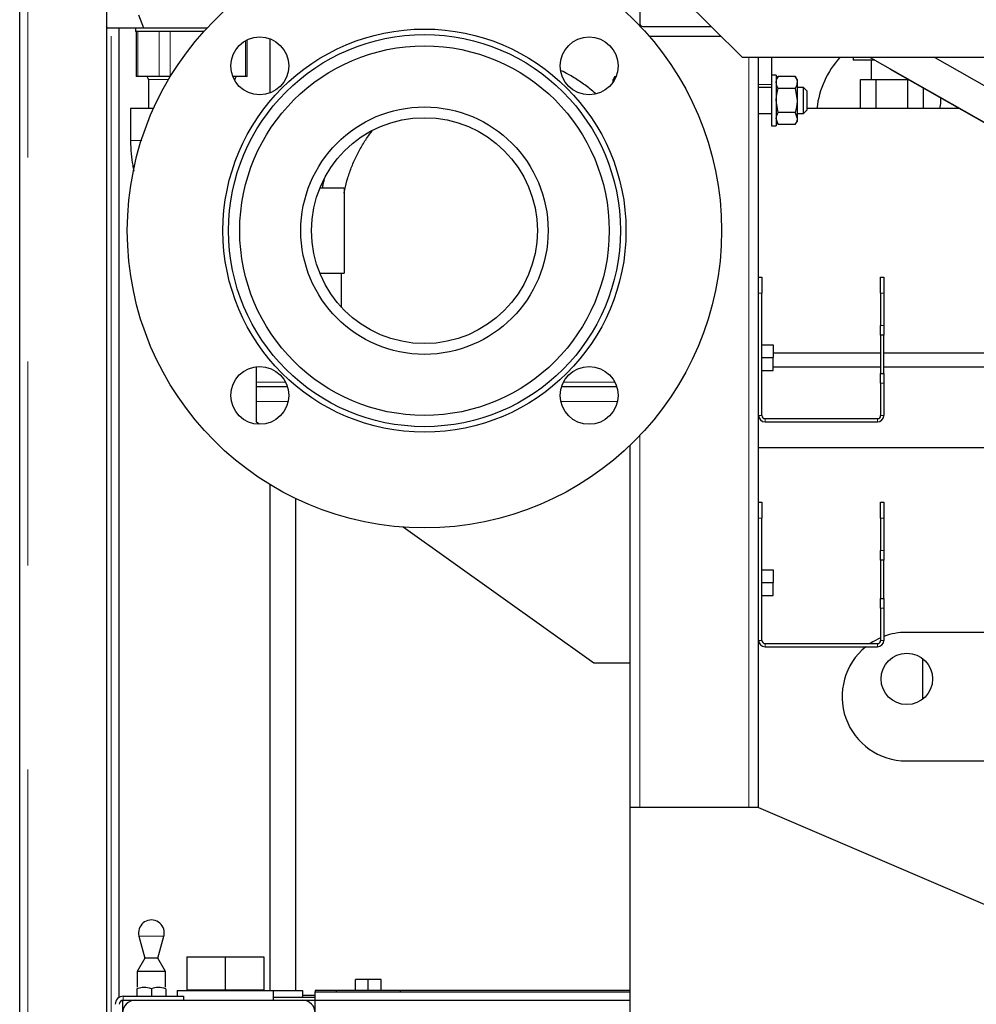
# Model space of a CAD drawing. Header units: millimetres. Extents: x 19 to 255, y 64 to 156.
# Tile 23 of 76: x 97 to 103, y 67 to 73. Entities that reach past the tile are written whole.
import ezdxf

# ---------------------------------------------------------------- set-up
doc = ezdxf.new("R2010")
doc.units = ezdxf.units.MM
doc.linetypes.add('PHANTOM', pattern=[12.7, 6.35, -1.27, 1.27, -1.27, 1.27, -1.27])

msp = doc.modelspace()

# ---------------------------------------------------------------- linework, layer by layer
at = {"color": 7, "linetype": 'Continuous', "lineweight": 25}
for p, q in [((96.9706, 66.7923), (96.9706, 93.9923)), ((97.5106, 93.4882), (97.5106, 66.7923)), ((100.8306, 73.8623), (100.8306, 73.2223)), ((100.9706, 73.5066), (101.4706, 73.0104)), ((97.7434, 73.1923), (97.7131, 73.2723)), ((97.5183, 73.1923), (97.5106, 73.2038)), ((97.7434, 73.1923), (97.5183, 73.1923)), ((97.5906, 67.1606), (97.5906, 73.1923)), ((97.6906, 73.1923), (97.6906, 73.1723)), ((98.1177, 73.1723), (97.6906, 73.1723)), ((97.695, 73.1723), (97.695, 72.8923)), ((98.136, 73.1923), (97.7434, 73.1923)), ((100.8506, 73.2023), (101.2772, 73.2023)), ((98.3862, 72.8923), (98.3862, 73.1193)), ((98.5306, 72.7899), (98.5306, 73.1254)), ((100.8901, 73.1423), (101.3377, 73.1423)), ((103.2766, 73.0104), (101.4706, 73.0104)), ((101.5706, 71.6423), (101.5706, 73.0104)), ((101.6506, 73.0104), (101.6506, 72.8993)), ((102.1605, 73.0104), (102.1605, 72.9933)), ((102.2946, 72.9933), (102.1605, 72.9933)), ((102.2646, 73.0104), (104.7084, 71.624)), ((102.2705, 72.9933), (102.2705, 72.8733)), ((102.6676, 73.0104), (103.2166, 72.6989)), ((102.3906, 72.9369), (104.7084, 71.6177)), ((97.7058, 72.8923), (97.695, 72.8923)), ((97.8386, 72.8923), (97.7058, 72.8923)), ((97.7716, 72.8723), (97.7716, 72.6923)), ((97.9078, 72.8923), (97.8386, 72.8923)), ((97.9092, 72.8923), (97.9078, 72.8923)), ((98.3755, 72.8923), (98.2976, 72.8923)), ((98.3096, 72.8673), (98.3096, 72.8723)), ((98.3862, 72.8923), (98.3755, 72.8923)), ((100.6762, 72.8924), (100.6646, 72.8723)), ((100.6646, 72.8562), (100.6646, 72.8723)), ((100.6762, 72.8924), (100.6837, 72.8924)), ((101.6806, 72.8993), (101.6506, 72.8993)), ((101.6506, 72.8993), (101.6506, 72.5853)), ((101.6806, 72.8993), (101.6806, 72.5853)), ((101.6922, 72.8924), (101.6806, 72.8723)), ((101.799, 72.8924), (101.6922, 72.8924)), ((101.8106, 72.8723), (101.799, 72.8924)), ((101.8106, 72.8723), (101.8106, 72.8549)), ((102.2042, 72.6933), (102.2042, 72.8733)), ((102.2042, 72.8733), (102.3035, 72.8733)), ((102.3035, 72.6933), (102.3035, 72.8733)), ((102.3035, 72.8733), (102.4998, 72.8733)), ((102.4998, 72.6933), (102.4998, 72.8733)), ((102.4998, 72.8733), (102.5024, 72.8733)), ((101.6506, 72.8223), (101.5706, 72.8223)), ((101.799, 72.8174), (101.6922, 72.8174)), ((101.799, 72.8174), (101.8106, 72.7423)), ((101.8106, 72.8549), (101.8106, 72.7423)), ((101.8506, 72.8223), (101.8106, 72.8223)), ((101.8706, 72.8023), (101.8506, 72.8223)), ((101.8506, 72.6623), (101.8506, 72.8223)), ((101.8706, 72.8023), (101.8706, 72.6823)), ((102.5968, 72.6933), (102.5968, 72.8195)), ((101.6922, 72.6673), (101.6806, 72.7423)), ((101.8106, 72.7423), (101.8106, 72.6297)), ((97.6606, 72.6923), (97.6606, 72.4923)), ((97.8039, 72.6923), (97.6606, 72.6923)), ((101.8506, 72.6623), (101.8706, 72.6823)), ((102.2042, 72.6933), (101.8706, 72.6933)), ((102.3035, 72.6933), (102.2042, 72.6933)), ((102.4998, 72.6933), (102.3035, 72.6933)), ((102.5961, 72.6933), (102.4998, 72.6933)), ((102.8186, 72.6933), (102.5961, 72.6933)), ((101.5706, 72.6623), (101.6506, 72.6623)), ((101.6922, 72.5922), (101.6806, 72.6297)), ((101.799, 72.6673), (101.6922, 72.6673)), ((101.799, 72.6673), (101.8106, 72.6297)), ((101.8106, 72.6623), (101.8506, 72.6623)), ((101.8106, 72.6297), (101.8106, 72.6123)), ((101.6506, 72.5853), (101.6806, 72.5853)), ((101.6806, 72.6123), (101.6922, 72.5922)), ((101.799, 72.5922), (101.6922, 72.5922)), ((101.799, 72.5922), (101.8106, 72.6123)), ((98.9906, 72.1967), (98.8392, 72.1967)), ((98.9906, 72.1967), (98.9906, 71.9323)), ((98.9906, 71.9323), (98.9906, 71.6679)), ((98.8392, 71.6679), (98.9906, 71.6679)), ((98.9746, 71.4548), (98.9746, 71.6679)), ((101.5706, 71.6423), (101.5906, 71.6423)), ((101.5706, 71.5423), (101.5706, 71.6423)), ((101.5906, 71.6423), (101.5906, 71.5423)), ((102.3306, 71.6423), (102.3506, 71.6423)), ((102.3306, 71.5423), (102.3306, 71.6423)), ((102.3506, 71.6423), (102.3506, 71.5423)), ((101.5706, 70.7823), (101.5706, 71.5423)), ((101.5906, 70.7823), (101.5906, 71.5423)), ((102.3306, 71.5423), (102.3306, 71.3423)), ((102.3506, 71.5423), (102.3506, 71.3423)), ((102.3306, 71.2823), (102.3306, 71.3423)), ((102.3506, 71.3423), (102.3506, 71.2823)), ((102.3506, 71.2823), (102.3306, 71.2823)), ((102.3306, 71.2823), (102.3306, 71.0423)), ((102.3506, 71.0423), (102.3506, 71.2823)), ((101.5906, 71.2223), (101.6606, 71.2223)), ((101.6606, 71.2223), (101.6606, 71.1423)), ((101.6606, 71.1713), (102.3306, 71.1713)), ((102.3506, 71.1713), (103.3806, 71.1713)), ((98.4446, 70.9896), (98.4446, 71.0858)), ((101.5906, 71.1423), (101.6606, 71.1423)), ((101.6606, 71.0623), (101.6606, 71.1423)), ((101.5906, 71.0623), (101.6606, 71.0623)), ((102.3306, 71.0823), (101.6606, 71.0823)), ((102.3306, 71.0423), (102.3506, 71.0423)), ((102.3306, 70.9823), (102.3306, 71.0423)), ((103.7282, 71.0823), (102.3506, 71.0823)), ((102.3506, 71.0423), (102.3506, 70.9823)), ((98.4446, 70.9596), (98.4446, 70.9896)), ((102.3306, 70.9823), (102.3306, 70.7823)), ((102.3506, 70.9823), (102.3506, 70.7823)), ((98.4446, 70.8696), (98.4446, 70.9596)), ((98.6375, 70.9596), (98.4446, 70.9596)), ((100.6881, 70.9596), (100.3438, 70.9596)), ((98.4446, 70.7398), (98.4446, 70.8696)), ((101.5706, 70.2423), (101.5706, 70.7823)), ((98.4624, 70.727), (98.4446, 70.7398)), ((101.6106, 70.7623), (102.3106, 70.7623)), ((101.6106, 70.7423), (102.3106, 70.7423)), ((100.7706, 68.3423), (100.7706, 70.5966)), ((101.5706, 70.5823), (103.9506, 70.5823)), ((98.5306, 67.2023), (98.5306, 70.3509)), ((98.6876, 70.2657), (98.6876, 67.2023)), ((98.6906, 67.2023), (98.6906, 70.2642)), ((101.5706, 70.2423), (101.5906, 70.2423)), ((101.5706, 70.1423), (101.5706, 70.2423)), ((101.5906, 70.2423), (101.5906, 70.1423)), ((102.3306, 70.2423), (102.3506, 70.2423)), ((102.3306, 70.1423), (102.3306, 70.2423)), ((102.3506, 70.2423), (102.3506, 70.1423)), ((101.5706, 69.3823), (101.5706, 70.1423)), ((101.5906, 69.3823), (101.5906, 70.1423)), ((102.3306, 70.1423), (102.3306, 69.9423)), ((102.3506, 70.1423), (102.3506, 69.9423)), ((100.5446, 69.2398), (99.3584, 70.087)), ((102.3306, 69.8823), (102.3306, 69.9423)), ((102.3506, 69.9423), (102.3506, 69.8823)), ((102.3506, 69.8823), (102.3306, 69.8823)), ((102.3306, 69.8823), (102.3306, 69.6423)), ((102.3506, 69.6423), (102.3506, 69.8823)), ((101.5906, 69.8223), (101.6606, 69.8223)), ((101.6606, 69.8223), (101.6606, 69.7423)), ((101.5906, 69.7423), (101.6606, 69.7423)), ((101.6606, 69.6623), (101.6606, 69.7423)), ((101.5906, 69.6623), (101.6606, 69.6623)), ((102.3306, 69.6423), (102.3506, 69.6423)), ((102.3306, 69.5823), (102.3306, 69.6423)), ((102.3506, 69.6423), (102.3506, 69.5823)), ((102.3306, 69.5823), (102.3306, 69.3823)), ((102.3506, 69.5823), (102.3506, 69.3823)), ((104.7578, 69.4323), (102.4906, 69.4323)), ((101.5706, 68.3423), (101.5706, 69.3823)), ((101.6106, 69.3623), (102.3106, 69.3623)), ((101.6106, 69.3423), (102.3106, 69.3423)), ((102.5906, 69.2696), (102.5906, 69.0151)), ((100.7706, 69.2398), (100.5446, 69.2398)), ((102.4906, 68.6323), (104.7857, 68.6323)), ((101.5706, 68.3423), (100.7706, 68.3423)), ((100.7706, 66.2423), (100.7706, 68.3423)), ((101.5706, 68.3423), (104.3706, 67.1423)), ((97.7133, 67.5416), (97.7501, 67.4045)), ((97.8312, 67.4045), (97.8679, 67.5416)), ((98.0106, 67.4123), (98.0106, 67.2083)), ((98.0106, 67.4123), (98.2506, 67.4123)), ((98.2506, 67.4123), (98.2506, 67.2083)), ((98.2506, 67.4123), (98.4906, 67.4123)), ((98.4906, 67.4123), (98.4906, 67.2083)), ((97.7501, 67.4045), (97.7026, 67.3223)), ((97.7704, 67.4045), (97.7501, 67.4045)), ((97.8312, 67.4045), (97.7704, 67.4045)), ((97.8786, 67.3223), (97.8312, 67.4045)), ((97.7026, 67.3223), (97.7026, 67.2235)), ((97.7466, 67.3223), (97.7026, 67.3223)), ((97.8786, 67.3223), (97.7466, 67.3223)), ((97.8786, 67.2235), (97.8786, 67.3223)), ((99.0606, 67.2023), (99.0606, 67.2723)), ((99.1406, 67.2723), (99.0606, 67.2723)), ((99.1406, 67.2023), (99.1406, 67.2723)), ((99.2206, 67.2723), (99.1406, 67.2723)), ((99.2206, 67.2023), (99.2206, 67.2723)), ((97.6156, 67.1673), (97.9906, 67.1673)), ((97.7006, 67.2143), (97.7006, 67.1673)), ((97.7906, 67.2143), (97.7906, 67.1673)), ((97.8806, 67.2143), (97.8806, 67.1673)), ((97.9506, 67.2023), (97.9506, 67.1673)), ((97.9506, 67.2023), (98.5506, 67.2023)), ((97.9906, 67.1673), (97.9906, 67.1423)), ((98.0106, 67.2083), (98.0106, 67.2023)), ((98.0106, 67.2083), (98.1306, 67.2083)), ((98.1306, 67.2083), (98.2506, 67.2083)), ((98.2506, 67.2083), (98.3706, 67.2083)), ((98.3706, 67.2083), (98.4906, 67.2083)), ((98.4906, 67.2023), (98.4906, 67.2083)), ((98.5506, 67.1423), (98.5506, 67.2023)), ((98.5506, 67.2023), (98.7306, 67.2023)), ((98.5506, 67.1623), (98.8106, 67.1623)), ((98.7306, 67.2023), (98.7306, 67.1623)), ((98.8106, 67.1723), (98.7306, 67.1723)), ((98.9406, 67.2023), (98.8106, 67.2023)), ((98.8106, 67.2023), (98.8106, 67.195)), ((98.8106, 67.1423), (98.8106, 67.195)), ((98.8106, 67.195), (100.7706, 67.195)), ((98.9406, 67.2023), (98.9406, 67.195)), ((99.3406, 67.2023), (98.9406, 67.2023)), ((99.3406, 67.195), (99.3406, 67.2023)), ((100.7706, 67.2023), (99.3406, 67.2023)), ((97.6106, 67.1418), (97.6106, 67.0623)), ((97.6156, 67.1423), (97.6906, 67.1423)), ((97.6906, 67.1423), (98.7306, 67.1423)), ((98.7306, 67.1423), (98.8106, 67.1423)), ((98.8106, 67.1423), (100.7706, 67.1423)), ((98.8106, 67.0623), (98.8106, 67.1423))]:
    msp.add_line(p, q, dxfattribs=at)
at = {"color": 8, "linetype": 'PHANTOM', "lineweight": 18}
for p, q in [((97.0206, 93.9782), (97.0206, 66.7923)), ((97.5406, 66.7923), (97.5406, 73.1923)), ((97.7058, 72.8923), (97.7058, 73.1723)), ((97.8386, 72.8923), (97.8386, 73.1723)), ((97.9078, 72.8923), (97.9078, 73.1723)), ((98.3755, 72.8923), (98.3755, 73.1136)), ((101.5106, 68.3423), (101.5106, 73.0104)), ((97.8972, 72.8723), (97.7716, 72.8723)), ((98.3096, 72.8723), (98.3068, 72.8723)), ((101.6506, 72.8423), (101.5706, 72.8423)), ((101.5906, 71.5423), (101.5706, 71.5423)), ((102.3506, 71.5423), (102.3306, 71.5423)), ((102.3306, 71.3423), (102.3506, 71.3423)), ((98.6252, 70.9896), (98.4446, 70.9896)), ((100.6758, 70.9896), (100.356, 70.9896)), ((102.3506, 70.9823), (102.3306, 70.9823)), ((98.6414, 70.8696), (98.4446, 70.8696)), ((100.692, 70.8696), (100.3399, 70.8696)), ((101.5906, 70.7823), (101.5706, 70.7823)), ((102.3306, 70.7823), (102.3506, 70.7823)), ((101.6106, 70.7423), (101.6106, 70.7623)), ((102.3106, 70.7423), (102.3106, 70.7623)), ((100.8306, 68.3423), (100.8306, 70.6568)), ((101.5906, 70.1423), (101.5706, 70.1423)), ((102.3506, 70.1423), (102.3306, 70.1423)), ((102.3306, 69.9423), (102.3506, 69.9423)), ((102.3506, 69.5823), (102.3306, 69.5823)), ((101.5906, 69.3823), (101.5706, 69.3823)), ((102.3306, 69.3823), (102.3506, 69.3823)), ((101.6106, 69.3423), (101.6106, 69.3623)), ((102.3106, 69.3423), (102.3106, 69.3623)), ((97.752, 67.5416), (97.7133, 67.5416)), ((97.8679, 67.5416), (97.752, 67.5416)), ((97.6156, 67.1423), (97.6156, 67.1673))]:
    msp.add_line(p, q, dxfattribs=at)
at = {"color": 7, "linetype": 'Continuous', "lineweight": 25, "flags": 128}
for points in [[(102.3886, 72.94), (102.3906, 72.9369), (102.3942, 72.9368)], [(102.7029, 72.7592), (102.7027, 72.7229), (102.6978, 72.6933)], [(102.3306, 69.3989), (102.2828, 69.3741), (102.2646, 69.3623)]]:
    msp.add_lwpolyline(points, dxfattribs=at)
at = {"color": 7, "linetype": 'Continuous', "lineweight": 25}
for centre, radius in [((99.4906, 71.9323), 1.85), ((99.4906, 71.9323), 1.2546), ((99.4906, 71.9323), 1.22), ((98.4653, 72.9576), 0.18), ((100.5159, 72.9576), 0.18), ((99.4906, 71.9323), 1.15), ((99.4906, 71.9323), 0.77), ((99.4906, 71.9323), 0.703), ((98.4653, 70.907), 0.18), ((100.5159, 70.907), 0.18), ((102.4936, 69.1423), 0.16)]:
    msp.add_circle(centre, radius, dxfattribs=at)
for centre, radius, start, end in [((100.8506, 73.2223), 0.02, 180, 270), ((102.4906, 72.6323), 0.56, 137.53937, 173.74644), ((97.7516, 72.8723), 0.02, 0, 90), ((98.3296, 72.8723), 0.02, 90, 180), ((101.6106, 70.7823), 0.04, 180, 270), ((101.6106, 70.7823), 0.02, 180, 270), ((102.3106, 70.7823), 0.04, 270, 0), ((102.3106, 70.7823), 0.02, 270, 0), ((102.4906, 69.0323), 0.4, 90, 110.48732), ((101.6106, 69.3823), 0.04, 180, 270), ((101.6106, 69.3823), 0.02, 180, 270), ((102.3106, 69.3823), 0.04, 270, 0), ((102.3106, 69.3823), 0.02, 270, 0), ((102.4906, 69.0323), 0.4, 129.19497, 270), ((97.7906, 67.5623), 0.08, 0, 195), ((97.7906, 67.5623), 0.08, 345, 0), ((97.6156, 67.1173), 0.05, 90, 180), ((97.6156, 67.1173), 0.025, 90, 180), ((97.6906, 67.0623), 0.08, 90, 180), ((98.7306, 67.0623), 0.08, 0, 90)]:
    msp.add_arc(centre, radius, start, end, dxfattribs=at)
for points, knots in [([(100.5555, 72.7848), (100.5441, 72.7948), (100.5125, 72.8226), (100.4561, 72.8627), (100.3962, 72.9008), (100.357, 72.9204), (100.3419, 72.9279)], [0, 0, 0, 0, 0.1756246, 0.4899397, 0.8042538, 1, 1, 1, 1]), ([(101.6806, 72.8549), (101.6808, 72.858), (101.6813, 72.8707), (101.6875, 72.8831), (101.6922, 72.8924)], [0, 0, 0, 0, 0.244369, 1, 1, 1, 1]), ([(101.799, 72.8924), (101.8037, 72.8831), (101.8099, 72.8707), (101.8105, 72.858), (101.8106, 72.8549)], [0, 0, 0, 0, 0.755631, 1, 1, 1, 1]), ([(101.6922, 72.8174), (101.6907, 72.8201), (101.6838, 72.8324), (101.682, 72.8451), (101.6806, 72.8549)], [0, 0, 0, 0, 0.226904, 1, 1, 1, 1]), ([(101.6806, 72.7423), (101.6806, 72.7441), (101.6808, 72.7694), (101.6867, 72.7943), (101.6922, 72.8174)], [0, 0, 0, 0, 0.070216, 1, 1, 1, 1]), ([(101.8106, 72.8549), (101.8092, 72.8451), (101.8074, 72.8324), (101.8006, 72.8201), (101.799, 72.8174)], [0, 0, 0, 0, 0.773096, 1, 1, 1, 1]), ([(101.8106, 72.7423), (101.8106, 72.7405), (101.8104, 72.7152), (101.8045, 72.6904), (101.799, 72.6673)], [0, 0, 0, 0, 0.070216, 1, 1, 1, 1]), ([(101.6806, 72.6297), (101.6806, 72.6306), (101.6808, 72.6433), (101.6867, 72.6557), (101.6922, 72.6673)], [0, 0, 0, 0, 0.07022, 1, 1, 1, 1]), ([(101.8106, 72.6297), (101.8106, 72.6288), (101.8104, 72.6162), (101.8045, 72.6038), (101.799, 72.5922)], [0, 0, 0, 0, 0.070217, 1, 1, 1, 1]), ([(98.9906, 72.1649), (98.9918, 72.1724), (98.997, 72.2047), (99.0125, 72.2606), (99.037, 72.3319), (99.0678, 72.4009), (99.1044, 72.4668), (99.137, 72.5174), (99.1589, 72.5444), (99.165, 72.552)], [0, 0, 0, 0, 0.053006, 0.228842, 0.404678, 0.580515, 0.756351, 0.932187, 1, 1, 1, 1]), ([(97.6606, 72.4923), (97.6614, 72.4646), (97.6628, 72.4132), (97.6711, 72.35), (97.679, 72.3151), (97.6817, 72.3033)], [0, 0, 0, 0, 0.435772, 0.809429, 1, 1, 1, 1]), ([(98.8658, 72.2492), (98.8632, 72.2399), (98.8583, 72.2226), (98.8555, 72.2049), (98.8542, 72.1967)], [0, 0, 0, 0, 0.537848, 1, 1, 1, 1]), ([(97.7906, 67.2143), (97.7864, 67.2156), (97.7676, 67.2215), (97.7365, 67.2245), (97.7111, 67.2173), (97.7006, 67.2143)], [0, 0, 0, 0, 0.14271, 0.644746, 1, 1, 1, 1]), ([(97.8806, 67.2143), (97.8645, 67.2185), (97.8345, 67.2263), (97.8045, 67.2181), (97.7906, 67.2143)], [0, 0, 0, 0, 0.534707, 1, 1, 1, 1])]:
    msp.add_open_spline(points, degree=3, knots=knots, dxfattribs=at)
at = {"color": 8, "linetype": 'PHANTOM', "lineweight": 18}
msp.add_open_spline([(97.7303, 72.4923), (97.7284, 72.4923), (97.7106, 72.4923), (97.6882, 72.4923), (97.6647, 72.4923), (97.662, 72.4923), (97.6606, 72.4923)], degree=3, knots=[0, 0, 0, 0, 0.038278, 0.358848, 0.679419, 1, 1, 1, 1], dxfattribs=at)

doc.saveas('drawing.dxf')
